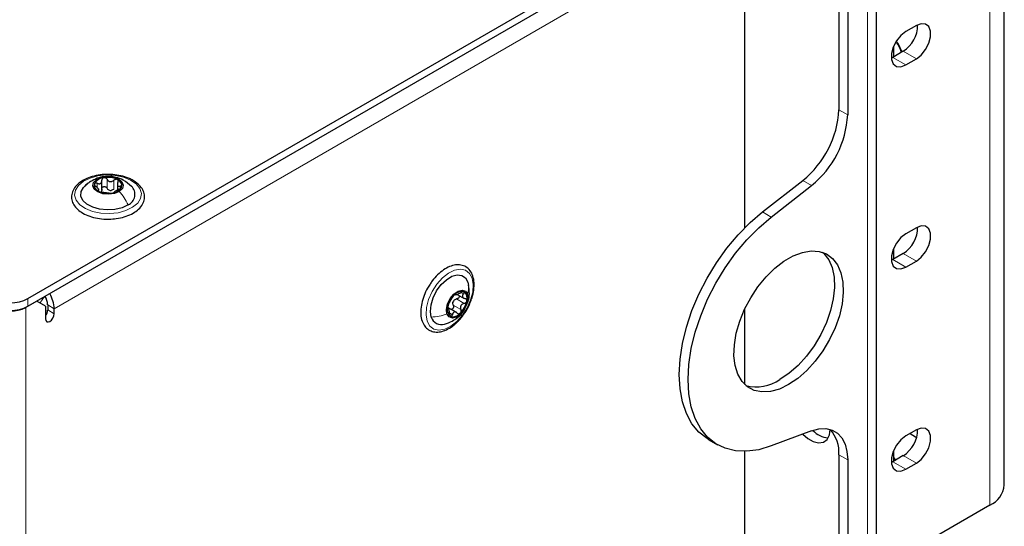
# Paper-space layout 'Blatt4' of a CAD drawing. Header units: millimetres. Extents: x 5 to 418, y 2 to 292.
# Tile 63 of 78: x 165 to 197, y 211 to 227. Entities that reach past the tile are written whole.
import ezdxf

# ---------------------------------------------------------------- set-up
doc = ezdxf.new("R2010")
doc.units = ezdxf.units.MM

psp = doc.layouts.new('Blatt4')

# ---------------------------------------------------------------- linework, layer by layer
at = {"color": 7, "linetype": 'Continuous', "lineweight": 25}
for p, q in [((192.604, 92.813), (192.604, 235.707)), ((191.392, 234.278), (191.392, 224.337)), ((191.675, 234.115), (191.675, 224.174)), ((196.739, 212.214), (196.739, 231.811)), ((165.172, 218.235), (187.785, 231.289)), ((165.172, 217.99), (187.785, 231.044)), ((188.351, 220.53), (188.351, 230.799)), ((193.895, 227.059), (193.555, 226.863)), ((193.159, 226.381), (193.159, 226.047)), ((193.131, 226.03), (193.091, 226.009)), ((193.471, 226.226), (193.131, 226.03)), ((193.555, 225.785), (193.895, 225.981)), ((167.562, 221.737), (167.562, 222.053)), ((168.062, 221.949), (168.062, 221.743)), ((188.918, 221.035), (190.223, 222.054)), ((189.201, 220.872), (190.506, 221.891)), ((167.458, 221.724), (167.458, 221.782)), ((193.895, 220.527), (193.555, 220.331)), ((193.471, 219.694), (193.131, 219.498)), ((193.159, 219.849), (193.159, 219.514)), ((193.131, 219.498), (193.091, 219.477)), ((193.555, 219.253), (193.895, 219.449)), ((179.397, 218.764), (179.42, 218.664)), ((178.965, 218.393), (179.021, 218.361)), ((165.455, 218.153), (165.101, 217.949)), ((165.738, 217.99), (165.455, 218.153)), ((179.048, 218.374), (179.274, 218.244)), ((165.738, 217.99), (165.738, 217.582)), ((165.809, 218.031), (165.809, 217.868)), ((166.021, 217.745), (166.021, 217.908)), ((178.729, 217.948), (178.769, 217.937)), ((178.784, 217.9), (178.739, 217.926)), ((179.037, 217.783), (178.763, 217.941)), ((188.351, 215.457), (188.351, 217.907)), ((190.506, 213.961), (189.201, 213.474)), ((193.895, 213.994), (193.555, 213.799)), ((187.183, 213.678), (187.466, 213.515)), ((193.693, 213.878), (193.867, 213.765)), ((193.867, 213.765), (193.902, 213.745)), ((188.351, 184.012), (188.351, 213.3)), ((193.159, 213.316), (193.159, 212.982)), ((191.392, 213.191), (191.392, 131.252)), ((191.675, 213.028), (191.675, 131.088)), ((193.471, 213.162), (193.131, 212.966)), ((193.131, 212.966), (193.091, 212.944)), ((193.555, 212.721), (193.895, 212.917)), ((196.271, 211.561), (192.604, 209.444))]:
    psp.add_line(p, q, dxfattribs=at)
at = {"color": 7, "linetype": 'Continuous', "lineweight": 18}
for p, q in [((192.311, 235.295), (192.311, 92.408)), ((196.271, 211.561), (196.271, 231.158)), ((188.351, 230.799), (166.021, 217.908)), ((193.555, 225.785), (193.131, 226.03)), ((193.895, 225.981), (193.471, 226.226)), ((191.392, 224.337), (191.675, 224.174)), ((167.407, 221.829), (167.407, 221.961)), ((167.729, 221.804), (167.729, 222.09)), ((167.953, 221.775), (167.953, 222.061)), ((190.506, 221.891), (190.223, 222.054)), ((167.439, 221.712), (167.439, 221.737)), ((168.151, 221.788), (168.151, 221.867)), ((188.918, 221.035), (189.201, 220.872)), ((193.895, 219.449), (193.471, 219.694)), ((193.555, 219.253), (193.131, 219.498)), ((179.172, 218.434), (179.255, 218.386)), ((165.172, 218.235), (165.172, 217.99)), ((165.711, 218.301), (165.56, 218.093)), ((179.031, 218.225), (179.279, 218.082)), ((165.097, 217.952), (165.101, 217.949)), ((165.101, 170.59), (165.101, 217.949)), ((165.809, 218.031), (166.021, 217.908)), ((165.809, 217.868), (166.021, 217.745)), ((178.809, 217.765), (178.894, 217.716)), ((178.923, 218.023), (179.17, 217.88)), ((191.675, 213.028), (191.392, 213.191)), ((193.895, 212.917), (193.471, 213.162)), ((193.555, 212.721), (193.131, 212.966))]:
    psp.add_line(p, q, dxfattribs=at)
at = {"color": 7, "linetype": 'Continuous', "lineweight": 25, "flags": 128}
for points in [[(193.895, 225.981), (194.054, 226.106), (194.195, 226.281), (194.299, 226.484), (194.354, 226.692), (194.354, 226.879), (194.299, 227.023), (194.195, 227.106), (194.054, 227.119), (193.895, 227.059)], [(193.555, 226.863), (193.396, 226.739), (193.255, 226.564), (193.151, 226.36), (193.096, 226.152), (193.096, 225.965), (193.151, 225.821), (193.255, 225.738), (193.396, 225.726), (193.555, 225.785)], [(168.409, 221.264), (168.216, 221.172), (167.985, 221.116), (167.736, 221.099), (167.49, 221.123), (167.265, 221.187), (167.08, 221.285), (166.95, 221.408), (166.886, 221.548), (166.893, 221.693), (166.97, 221.83), (167.111, 221.95)], [(168.125, 221.7), (167.97, 221.634), (167.782, 221.607), (167.591, 221.624), (167.426, 221.682), (167.312, 221.772), (167.266, 221.88), (167.295, 221.99), (167.395, 222.086)], [(167.395, 222.086), (167.551, 222.152), (167.738, 222.178), (167.929, 222.161), (168.094, 222.103), (168.209, 222.014), (168.255, 221.905), (168.225, 221.795), (168.125, 221.7)], [(187.183, 213.678), (187.128, 213.711), (186.863, 213.923), (186.64, 214.195), (186.463, 214.523), (186.334, 214.901), (186.256, 215.324), (186.23, 215.784), (186.256, 216.275), (186.334, 216.788), (186.463, 217.315), (186.64, 217.847), (186.863, 218.377), (187.128, 218.895), (187.432, 219.393), (187.768, 219.864), (188.131, 220.299), (188.517, 220.691), (188.918, 221.035)], [(189.201, 213.474), (188.8, 213.354), (188.414, 213.302), (188.05, 213.317), (187.714, 213.399), (187.411, 213.548), (187.146, 213.76), (186.923, 214.032), (186.746, 214.359), (186.617, 214.738), (186.539, 215.161), (186.513, 215.621), (186.539, 216.112), (186.617, 216.624), (186.746, 217.151), (186.923, 217.684), (187.146, 218.214), (187.411, 218.732), (187.714, 219.23), (188.05, 219.7), (188.414, 220.135), (188.8, 220.528), (189.201, 220.872)], [(193.555, 220.331), (193.396, 220.206), (193.255, 220.032), (193.151, 219.828), (193.096, 219.62), (193.096, 219.433), (193.151, 219.289), (193.255, 219.206), (193.396, 219.193), (193.555, 219.253)], [(193.895, 219.449), (194.054, 219.574), (194.195, 219.748), (194.299, 219.952), (194.354, 220.16), (194.354, 220.347), (194.299, 220.491), (194.195, 220.574), (194.054, 220.586), (193.895, 220.527)], [(189.765, 215.457), (189.467, 215.314), (189.176, 215.234), (188.903, 215.219), (188.655, 215.269), (188.438, 215.384), (188.26, 215.559), (188.125, 215.791), (188.037, 216.071), (187.999, 216.392), (188.012, 216.746), (188.075, 217.121), (188.187, 217.506), (188.344, 217.892), (188.542, 218.266), (188.775, 218.619), (189.037, 218.938), (189.32, 219.217), (189.615, 219.446), (189.915, 219.619), (190.211, 219.731), (190.494, 219.779), (190.755, 219.761), (190.989, 219.679), (191.187, 219.533), (191.344, 219.329), (191.456, 219.072), (191.519, 218.77), (191.532, 218.432), (191.493, 218.066), (191.406, 217.684), (191.271, 217.297), (191.092, 216.916), (190.876, 216.552), (190.628, 216.214), (190.354, 215.914), (190.064, 215.659), (189.765, 215.457)], [(190.866, 219.732), (190.904, 219.696), (191.061, 219.492), (191.173, 219.236), (191.236, 218.934), (191.249, 218.595), (191.211, 218.23), (191.123, 217.848), (190.988, 217.461), (190.81, 217.079), (190.593, 216.715), (190.345, 216.378), (190.071, 216.077), (189.781, 215.822), (189.483, 215.621)], [(178.213, 217.638), (178.183, 217.822), (178.204, 218.037), (178.273, 218.265), (178.385, 218.488), (178.531, 218.688), (178.7, 218.848), (178.877, 218.956), (179.048, 219.003), (179.199, 218.985), (179.319, 218.903), (179.397, 218.764)], [(178.72, 217.741), (178.704, 217.889), (178.741, 218.062), (178.826, 218.235), (178.945, 218.38), (179.08, 218.477), (179.212, 218.51), (179.319, 218.474), (179.386, 218.375)], [(179.386, 218.375), (179.402, 218.228), (179.364, 218.055), (179.28, 217.882), (179.161, 217.736), (179.025, 217.639), (178.894, 217.606), (178.786, 217.642), (178.72, 217.741)], [(165.738, 217.582), (165.749, 217.525), (165.779, 217.49), (165.825, 217.481), (165.879, 217.5), (165.933, 217.544), (165.979, 217.606), (166.01, 217.676), (166.021, 217.745)], [(190.228, 213.858), (190.382, 213.72), (190.563, 213.616), (190.737, 213.574), (190.889, 213.599), (191.008, 213.689), (191.083, 213.836), (191.109, 214.008)], [(190.506, 213.961), (190.744, 214.025), (190.967, 214.034), (191.169, 213.987), (191.344, 213.886), (191.485, 213.735), (191.589, 213.537), (191.653, 213.299), (191.675, 213.028)], [(193.895, 212.917), (194.054, 213.041), (194.195, 213.216), (194.299, 213.419), (194.354, 213.627), (194.354, 213.814), (194.299, 213.958), (194.195, 214.042), (194.054, 214.054), (193.895, 213.994)], [(193.555, 213.799), (193.396, 213.674), (193.255, 213.499), (193.151, 213.296), (193.096, 213.088), (193.096, 212.901), (193.151, 212.757), (193.255, 212.674), (193.396, 212.661), (193.555, 212.721)], [(193.159, 213.102), (193.214, 213.043), (193.231, 213.023)], [(193.216, 213.015), (193.215, 213.016), (193.159, 213.081)]]:
    psp.add_lwpolyline(points, dxfattribs=at)
at = {"color": 7, "linetype": 'Continuous', "lineweight": 18, "flags": 128}
for points in [[(168.557, 221.186), (168.341, 221.081), (168.086, 221.012), (167.808, 220.984), (167.527, 220.998), (167.262, 221.054), (167.031, 221.147), (166.85, 221.271), (166.73, 221.419), (166.681, 221.579), (166.706, 221.741), (166.802, 221.894), (166.963, 222.028), (167.179, 222.132), (167.435, 222.201), (167.712, 222.23), (167.993, 222.216), (168.258, 222.16), (168.489, 222.067), (168.671, 221.942), (168.79, 221.795), (168.839, 221.635), (168.815, 221.472), (168.719, 221.319), (168.557, 221.186)], [(178.079, 217.51), (178.043, 217.715), (178.058, 217.954), (178.125, 218.209), (178.238, 218.464), (178.39, 218.701), (178.57, 218.904), (178.766, 219.059), (178.965, 219.156), (179.152, 219.187), (179.317, 219.151), (179.446, 219.051), (179.532, 218.892), (179.568, 218.687), (179.552, 218.448), (179.485, 218.193), (179.372, 217.938), (179.221, 217.701), (179.041, 217.498), (178.845, 217.343), (178.646, 217.247), (178.458, 217.215), (178.294, 217.251), (178.164, 217.351), (178.079, 217.51)]]:
    psp.add_lwpolyline(points, dxfattribs=at)
at = {"color": 7, "linetype": 'Continuous', "lineweight": 25}
for centre, radius, start, end in [((192.948, 227.064), 0.987, 301.9371, 0.9544), ((192.283, 225.835), 1.187, 17.5976, 36.3394), ((192.423, 225.916), 1.045, 15.8666, 37.7021), ((188.268, 224.496), 3.128, 308.6908, 357.0927), ((188.551, 224.333), 3.128, 308.6908, 357.0927), ((167.522, 221.898), 0.207, 165.8197, 251.5976), ((167.655, 221.756), 0.386, 94.4929, 150.0111), ((167.76, 221.448), 0.705, 64.4345, 101.0333), ((167.998, 221.887), 0.207, 345.8197, 71.5976), ((167.761, 222.337), 0.705, 244.4345, 281.0333), ((167.863, 221.989), 0.258, 255.8956, 269.5721), ((167.866, 222.029), 0.386, 274.4929, 330.0111), ((168.264, 221.601), 0.367, 293.3965, 46.1644), ((192.948, 220.532), 0.987, 301.9371, 0.9544), ((164.985, 217.866), 1.037, 2.3427, 30.7588), ((179.189, 218.163), 0.301, 75.3069, 141.3223), ((179.119, 218.242), 0.258, 341.7496, 55.292), ((164.607, 219.327), 1.23, 242.6097, 297.3903), ((165.215, 218.006), 0.594, 2.3694, 31.4384), ((179.466, 217.821), 0.737, 133.9512, 169.4694), ((179.164, 218.023), 0.27, 145.0716, 158.3489), ((178.639, 218.296), 0.737, 313.9512, 349.4694), ((164.607, 219.082), 1.23, 242.6097, 297.3903), ((164.607, 218.905), 1.076, 242.6097, 297.3903), ((165.498, 217.883), 0.311, 320.4485, 357.1401), ((178.987, 217.874), 0.258, 161.7496, 235.292), ((178.916, 217.953), 0.301, 255.3069, 321.3223), ((178.536, 217.732), 0.336, 196.3162, 288.7851), ((188.72, 216.747), 1.361, 255.64, 304.1047), ((191.094, 214.458), 0.723, 221.5989, 265.766), ((190.295, 213.268), 1.1, 355.9718, 42.2585), ((192.948, 213.999), 0.987, 301.9371, 0.9544), ((195.939, 212.294), 0.805, 294.3747, 354.3052)]:
    psp.add_arc(centre, radius, start, end, dxfattribs=at)
for points, knots in [([(167.8, 222.244), (167.747, 222.245), (167.602, 222.25), (167.37, 222.215), (167.121, 222.144), (166.905, 222.037), (166.733, 221.9), (166.618, 221.738), (166.57, 221.56), (166.591, 221.384), (166.674, 221.224), (166.81, 221.082), (166.996, 220.963), (167.225, 220.871), (167.484, 220.817), (167.679, 220.796), (167.78, 220.803), (167.792, 220.804)], [0, 0, 0, 0, 0.043268, 0.11708, 0.191118, 0.265607, 0.340684, 0.415697, 0.488487, 0.557983, 0.626412, 0.696459, 0.76912, 0.84305, 0.916979, 0.990749, 1, 1, 1, 1]), ([(168.536, 222.074), (168.498, 222.092), (168.389, 222.145), (168.181, 222.207), (167.967, 222.245), (167.838, 222.244), (167.8, 222.244)], [0, 0, 0, 0, 0.180103, 0.52028, 0.859876, 1, 1, 1, 1]), ([(167.192, 222.017), (167.156, 221.993), (167.082, 221.943), (167.018, 221.88), (166.985, 221.847)], [0, 0, 0, 0, 0.475036, 1, 1, 1, 1]), ([(168.523, 221.86), (168.437, 221.934), (168.285, 222.064), (168.038, 222.154), (167.825, 222.187), (167.619, 222.181), (167.398, 222.131), (167.262, 222.056), (167.192, 222.017)], [0, 0, 0, 0, 0.23363, 0.409722, 0.536142, 0.680159, 0.833159, 1, 1, 1, 1]), ([(167.321, 221.949), (167.32, 221.942), (167.317, 221.929), (167.327, 221.906), (167.345, 221.883), (167.361, 221.869), (167.37, 221.863)], [0, 0, 0, 0, 0.249857, 0.499466, 0.749011, 1, 1, 1, 1]), ([(167.407, 221.961), (167.398, 221.965), (167.379, 221.971), (167.353, 221.972), (167.331, 221.965), (167.324, 221.954), (167.321, 221.949)], [0, 0, 0, 0, 0.249807, 0.500055, 0.750309, 1, 1, 1, 1]), ([(167.407, 221.961), (167.428, 221.955), (167.458, 221.945), (167.496, 221.948), (167.522, 221.958), (167.542, 221.977), (167.56, 222.009), (167.561, 222.039), (167.562, 222.059)], [0, 0, 0, 0, 0.249168, 0.374303, 0.498903, 0.623987, 0.749746, 1, 1, 1, 1]), ([(167.625, 222.14), (167.615, 222.137), (167.595, 222.132), (167.575, 222.112), (167.562, 222.087), (167.562, 222.068), (167.562, 222.059)], [0, 0, 0, 0, 0.250033, 0.499632, 0.749228, 1, 1, 1, 1]), ([(167.729, 222.09), (167.723, 222.098), (167.712, 222.114), (167.686, 222.132), (167.656, 222.143), (167.635, 222.141), (167.625, 222.14)], [0, 0, 0, 0, 0.249815, 0.499908, 0.75012, 1, 1, 1, 1]), ([(167.729, 222.09), (167.741, 222.072), (167.76, 222.046), (167.798, 222.024), (167.83, 222.014), (167.863, 222.015), (167.907, 222.027), (167.935, 222.047), (167.953, 222.061)], [0, 0, 0, 0, 0.249199, 0.374336, 0.49893, 0.624007, 0.749759, 1, 1, 1, 1]), ([(167.792, 220.804), (167.871, 220.807), (168.042, 220.814), (168.291, 220.871), (168.524, 220.961), (168.717, 221.085), (168.858, 221.237), (168.938, 221.41), (168.947, 221.589), (168.891, 221.757), (168.778, 221.907), (168.65, 222.01), (168.56, 222.06), (168.536, 222.074)], [0, 0, 0, 0, 0.086718, 0.186084, 0.285919, 0.386499, 0.487673, 0.587281, 0.682542, 0.774833, 0.867588, 0.96382, 1, 1, 1, 1]), ([(168.064, 222.084), (168.055, 222.088), (168.038, 222.094), (168.008, 222.091), (167.978, 222.08), (167.961, 222.068), (167.953, 222.061)], [0, 0, 0, 0, 0.249991, 0.499611, 0.749127, 1, 1, 1, 1]), ([(168.082, 221.993), (168.074, 221.974), (168.062, 221.945), (168.062, 221.911), (168.068, 221.889), (168.082, 221.874), (168.107, 221.862), (168.133, 221.865), (168.151, 221.867)], [0, 0, 0, 0, 0.249201, 0.374338, 0.498932, 0.624008, 0.74976, 1, 1, 1, 1]), ([(168.082, 221.993), (168.086, 222.002), (168.093, 222.019), (168.094, 222.046), (168.085, 222.069), (168.071, 222.079), (168.064, 222.084)], [0, 0, 0, 0, 0.249852, 0.499902, 0.750115, 1, 1, 1, 1]), ([(167.439, 221.737), (167.447, 221.739), (167.459, 221.743), (167.459, 221.76), (167.452, 221.776), (167.439, 221.797), (167.413, 221.827), (167.387, 221.848), (167.37, 221.863)], [0, 0, 0, 0, 0.249201, 0.374338, 0.498932, 0.624008, 0.74976, 1, 1, 1, 1]), ([(167.439, 221.737), (167.435, 221.735), (167.427, 221.733), (167.427, 221.725), (167.435, 221.713), (167.449, 221.705), (167.456, 221.701)], [0, 0, 0, 0, 0.249852, 0.499902, 0.750115, 1, 1, 1, 1]), ([(167.456, 221.701), (167.465, 221.697), (167.482, 221.689), (167.513, 221.679), (167.543, 221.672), (167.559, 221.67), (167.568, 221.668)], [0, 0, 0, 0, 0.249991, 0.499611, 0.749127, 1, 1, 1, 1]), ([(167.562, 221.773), (167.562, 221.758), (167.562, 221.727), (167.547, 221.703), (167.54, 221.691)], [0, 0, 0, 0, 0.50155, 1, 1, 1, 1]), ([(167.562, 221.773), (167.562, 221.783), (167.562, 221.801), (167.575, 221.826), (167.595, 221.845), (167.624, 221.856), (167.656, 221.857), (167.686, 221.847), (167.712, 221.829), (167.723, 221.812), (167.729, 221.804)], [0, 0, 0, 0, 0.1251933, 0.2494385, 0.3742794, 0.4990244, 0.6238686, 0.7493688, 0.8744304, 1, 1, 1, 1]), ([(167.792, 221.64), (167.779, 221.641), (167.761, 221.643), (167.723, 221.647), (167.691, 221.65), (167.657, 221.655), (167.613, 221.662), (167.586, 221.666), (167.568, 221.668)], [0, 0, 0, 0, 0.249199, 0.374336, 0.49893, 0.624007, 0.749759, 1, 1, 1, 1]), ([(167.8, 221.738), (167.785, 221.746), (167.756, 221.762), (167.738, 221.79), (167.729, 221.804)], [0, 0, 0, 0, 0.498457, 1, 1, 1, 1]), ([(167.792, 221.64), (167.797, 221.639), (167.808, 221.638), (167.834, 221.638), (167.865, 221.64), (167.885, 221.643), (167.896, 221.645)], [0, 0, 0, 0, 0.2498147, 0.4999078, 0.7501201, 1, 1, 1, 1]), ([(167.953, 221.775), (167.939, 221.764), (167.912, 221.742), (167.878, 221.734), (167.861, 221.73)], [0, 0, 0, 0, 0.501552, 1, 1, 1, 1]), ([(167.896, 221.645), (167.906, 221.647), (167.925, 221.651), (167.946, 221.658), (167.958, 221.665), (167.958, 221.669), (167.958, 221.67)], [0, 0, 0, 0, 0.250033, 0.499632, 0.749228, 1, 1, 1, 1]), ([(168.113, 221.768), (168.093, 221.758), (168.062, 221.744), (168.024, 221.722), (167.999, 221.707), (167.979, 221.694), (167.96, 221.68), (167.959, 221.674), (167.958, 221.67)], [0, 0, 0, 0, 0.249168, 0.374303, 0.498903, 0.623987, 0.749746, 1, 1, 1, 1]), ([(168.113, 221.768), (168.123, 221.772), (168.141, 221.781), (168.168, 221.799), (168.19, 221.818), (168.196, 221.83), (168.2, 221.837)], [0, 0, 0, 0, 0.2498071, 0.5000551, 0.7503094, 1, 1, 1, 1]), ([(168.2, 221.837), (168.201, 221.842), (168.203, 221.854), (168.193, 221.865), (168.175, 221.87), (168.159, 221.868), (168.151, 221.867)], [0, 0, 0, 0, 0.249857, 0.499466, 0.749011, 1, 1, 1, 1]), ([(179.472, 218.117), (179.493, 218.166), (179.548, 218.299), (179.593, 218.516), (179.605, 218.754), (179.565, 218.968), (179.476, 219.143), (179.341, 219.267), (179.176, 219.329), (178.994, 219.331), (178.803, 219.278), (178.605, 219.17), (178.414, 219.01), (178.266, 218.849), (178.195, 218.736), (178.173, 218.7)], [0, 0, 0, 0, 0.049801, 0.134213, 0.219168, 0.304788, 0.390107, 0.472585, 0.551462, 0.629474, 0.709665, 0.792731, 0.877035, 0.961251, 1, 1, 1, 1]), ([(178.173, 218.7), (178.145, 218.66), (178.067, 218.545), (177.972, 218.332), (177.895, 218.08), (177.863, 217.834), (177.88, 217.608), (177.944, 217.42), (178.054, 217.274), (178.199, 217.181), (178.373, 217.147), (178.56, 217.17), (178.754, 217.248), (178.917, 217.355), (179.009, 217.439), (179.039, 217.467)], [0, 0, 0, 0, 0.04584, 0.1309, 0.216162, 0.301859, 0.388212, 0.474957, 0.551523, 0.632957, 0.712109, 0.791701, 0.874286, 0.959128, 1, 1, 1, 1]), ([(179.004, 218.376), (179.006, 218.372), (179.009, 218.366), (179.028, 218.368), (179.048, 218.374), (179.074, 218.383), (179.113, 218.4), (179.143, 218.417), (179.163, 218.429)], [0, 0, 0, 0, 0.249201, 0.374338, 0.498932, 0.624008, 0.74976, 1, 1, 1, 1]), ([(179.266, 218.454), (179.259, 218.456), (179.247, 218.46), (179.219, 218.455), (179.19, 218.444), (179.172, 218.434), (179.163, 218.429)], [0, 0, 0, 0, 0.249857, 0.499466, 0.749011, 1, 1, 1, 1]), ([(179.255, 218.386), (179.261, 218.393), (179.273, 218.406), (179.281, 218.426), (179.28, 218.444), (179.27, 218.451), (179.266, 218.454)], [0, 0, 0, 0, 0.249807, 0.500055, 0.750309, 1, 1, 1, 1]), ([(179.368, 218.074), (179.383, 218.104), (179.432, 218.203), (179.453, 218.41), (179.431, 218.579), (179.419, 218.672)], [0, 0, 0, 0, 0.163149, 0.538315, 1, 1, 1, 1]), ([(178.778, 218.062), (178.785, 218.077), (178.796, 218.099), (178.815, 218.137), (178.831, 218.167), (178.847, 218.196), (178.868, 218.232), (178.879, 218.251), (178.887, 218.264)], [0, 0, 0, 0, 0.249199, 0.374336, 0.49893, 0.624007, 0.749759, 1, 1, 1, 1]), ([(178.955, 218.351), (178.947, 218.344), (178.933, 218.329), (178.913, 218.305), (178.897, 218.282), (178.89, 218.27), (178.887, 218.264)], [0, 0, 0, 0, 0.249991, 0.499611, 0.749127, 1, 1, 1, 1]), ([(178.923, 218.023), (178.917, 218.039), (178.906, 218.071), (178.911, 218.105), (178.913, 218.123)], [0, 0, 0, 0, 0.501552, 1, 1, 1, 1]), ([(178.942, 218.177), (178.955, 218.189), (178.982, 218.212), (179.015, 218.221), (179.031, 218.225)], [0, 0, 0, 0, 0.498457, 1, 1, 1, 1]), ([(179.004, 218.376), (179.004, 218.378), (179.002, 218.382), (178.992, 218.38), (178.976, 218.37), (178.962, 218.357), (178.955, 218.351)], [0, 0, 0, 0, 0.249852, 0.499902, 0.750115, 1, 1, 1, 1]), ([(179.112, 218.337), (179.113, 218.335), (179.119, 218.326), (179.118, 218.304), (179.108, 218.276), (179.088, 218.252), (179.061, 218.233), (179.041, 218.228), (179.031, 218.225)], [0, 0, 0, 0, 0.049541, 0.239027, 0.428663, 0.619296, 0.809262, 1, 1, 1, 1]), ([(179.039, 217.467), (179.071, 217.499), (179.164, 217.592), (179.301, 217.775), (179.416, 217.965), (179.46, 218.083), (179.472, 218.117)], [0, 0, 0, 0, 0.179822, 0.520336, 0.860872, 1, 1, 1, 1]), ([(179.279, 218.082), (179.258, 218.076), (179.225, 218.066), (179.191, 218.037), (179.17, 218.01), (179.159, 217.978), (179.154, 217.933), (179.164, 217.901), (179.17, 217.88)], [0, 0, 0, 0, 0.249199, 0.374336, 0.49893, 0.624007, 0.749759, 1, 1, 1, 1]), ([(179.255, 218.386), (179.242, 218.371), (179.223, 218.349), (179.215, 218.318), (179.218, 218.295), (179.23, 218.274), (179.256, 218.251), (179.285, 218.242), (179.305, 218.237)], [0, 0, 0, 0, 0.249168, 0.374303, 0.498903, 0.623987, 0.749746, 1, 1, 1, 1]), ([(179.279, 218.082), (179.289, 218.085), (179.309, 218.09), (179.335, 218.109), (179.356, 218.133), (179.361, 218.152), (179.364, 218.161)], [0, 0, 0, 0, 0.249815, 0.499908, 0.75012, 1, 1, 1, 1]), ([(179.364, 218.161), (179.364, 218.171), (179.365, 218.189), (179.352, 218.212), (179.332, 218.229), (179.314, 218.234), (179.305, 218.237)], [0, 0, 0, 0, 0.250033, 0.499632, 0.749228, 1, 1, 1, 1]), ([(178.635, 217.412), (178.722, 217.44), (178.875, 217.49), (179.089, 217.641), (179.239, 217.779), (179.289, 217.899), (179.299, 217.924)], [0, 0, 0, 0, 0.317696, 0.553522, 0.906597, 1, 1, 1, 1]), ([(178.742, 217.955), (178.74, 217.946), (178.738, 217.929), (178.74, 217.912), (178.745, 217.904), (178.75, 217.906), (178.752, 217.908)], [0, 0, 0, 0, 0.250033, 0.499632, 0.749228, 1, 1, 1, 1]), ([(178.778, 218.062), (178.775, 218.056), (178.768, 218.043), (178.757, 218.015), (178.747, 217.985), (178.743, 217.965), (178.742, 217.955)], [0, 0, 0, 0, 0.249815, 0.499908, 0.75012, 1, 1, 1, 1]), ([(178.802, 217.759), (178.801, 217.781), (178.799, 217.815), (178.79, 217.856), (178.783, 217.882), (178.776, 217.9), (178.766, 217.914), (178.758, 217.91), (178.752, 217.908)], [0, 0, 0, 0, 0.249168, 0.374303, 0.498903, 0.623987, 0.749746, 1, 1, 1, 1]), ([(178.802, 217.759), (178.803, 217.748), (178.804, 217.727), (178.812, 217.698), (178.823, 217.674), (178.834, 217.666), (178.84, 217.662)], [0, 0, 0, 0, 0.2498071, 0.5000551, 0.7503094, 1, 1, 1, 1]), ([(178.923, 218.023), (178.926, 218.014), (178.933, 217.994), (178.932, 217.962), (178.923, 217.932), (178.905, 217.907), (178.88, 217.892), (178.862, 217.887), (178.853, 217.889), (178.852, 217.889)], [0, 0, 0, 0, 0.165709, 0.330147, 0.495354, 0.660422, 0.825617, 0.991683, 1, 1, 1, 1]), ([(179.053, 217.768), (179.037, 217.781), (179.013, 217.799), (178.978, 217.806), (178.953, 217.803), (178.932, 217.791), (178.908, 217.765), (178.9, 217.735), (178.894, 217.716)], [0, 0, 0, 0, 0.249201, 0.374338, 0.498932, 0.624008, 0.74976, 1, 1, 1, 1]), ([(179.053, 217.768), (179.06, 217.763), (179.074, 217.751), (179.101, 217.744), (179.128, 217.748), (179.143, 217.76), (179.151, 217.765)], [0, 0, 0, 0, 0.249852, 0.499902, 0.750115, 1, 1, 1, 1]), ([(179.151, 217.765), (179.157, 217.773), (179.17, 217.788), (179.179, 217.819), (179.18, 217.851), (179.174, 217.871), (179.17, 217.88)], [0, 0, 0, 0, 0.249991, 0.499611, 0.749127, 1, 1, 1, 1]), ([(178.84, 217.662), (178.845, 217.661), (178.857, 217.658), (178.873, 217.669), (178.887, 217.689), (178.892, 217.707), (178.894, 217.716)], [0, 0, 0, 0, 0.249857, 0.499466, 0.749011, 1, 1, 1, 1])]:
    psp.add_open_spline(points, degree=3, knots=knots, dxfattribs=at)
at = {"color": 7, "linetype": 'Continuous', "lineweight": 18}
psp.add_open_spline([(167.195, 222.012), (167.209, 222.023), (167.264, 222.068), (167.339, 222.078), (167.395, 222.086)], degree=3, knots=[0, 0, 0, 0, 0.252907, 1, 1, 1, 1], dxfattribs=at)
for points in [[(168.409, 221.264), (168.37, 221.342), (168.29, 221.497), (168.18, 221.632), (168.125, 221.7)], [(179.397, 218.764), (179.41, 218.701), (179.435, 218.576), (179.402, 218.442), (179.386, 218.375)], [(178.213, 217.638), (178.299, 217.644), (178.47, 217.657), (178.636, 217.713), (178.72, 217.741)]]:
    psp.add_open_spline(points, degree=3, dxfattribs=at)

doc.saveas('drawing.dxf')
